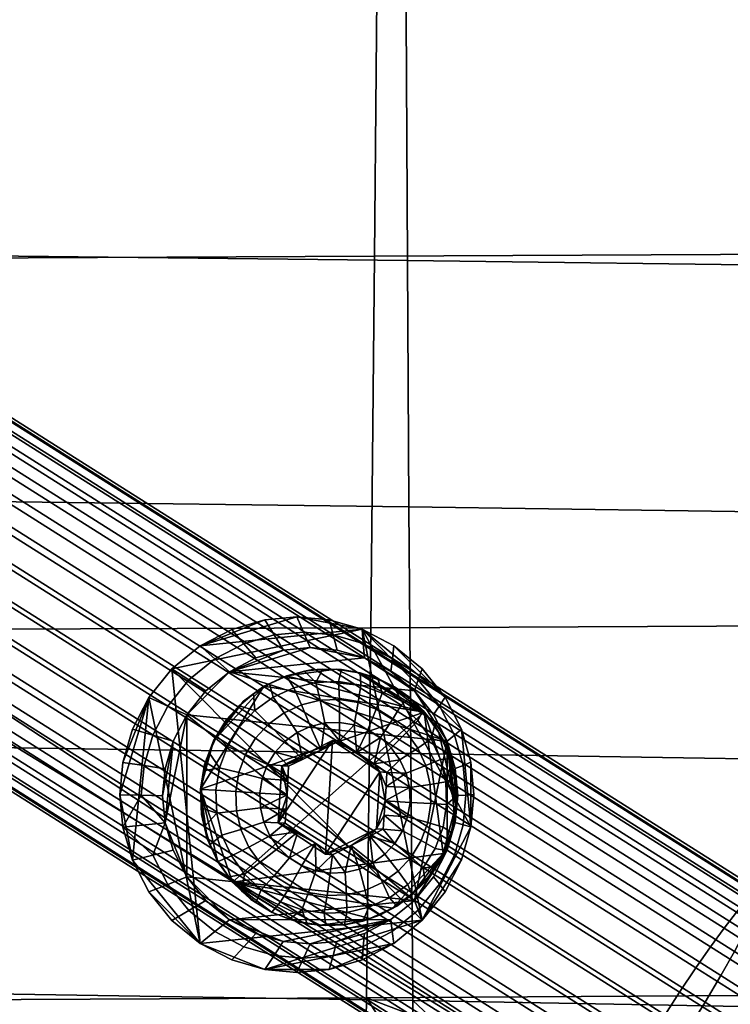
# Model space of a CAD drawing. Header units: millimetres. Extents: x -236 to 236, y -200 to 289.
# Tile 33 of 189: x 108 to 144, y -121 to -72. Entities that reach past the tile are written whole.
import ezdxf

# ---------------------------------------------------------------- set-up
doc = ezdxf.new("R2010")
doc.units = ezdxf.units.MM
doc.layers.add('podnoz', color=7, linetype='Continuous')
doc.layers.add('sedak', color=7, linetype='Continuous')

msp = doc.modelspace()

# ---------------------------------------------------------------- meshes
at = {"layer": 'podnoz'}
mesh = msp.add_polyface(dxfattribs=at)
corners = [(42.307, 122.312, 736.688), (70.488, 151.127, 735.275), (71.395, 150.207, 734.59), (43.213, 121.392, 736.004), (41.466, 123.181, 737.657), (69.648, 151.997, 736.244), (40.756, 123.936, 738.894), (68.938, 152.752, 737.481), (41.644, 123.562, 748.963), (69.825, 152.378, 747.55), (69.103, 153.026, 746.342), (40.921, 124.21, 747.755), (42.554, 122.723, 749.998), (70.736, 151.539, 748.584), (23.134, 85.006, 744.64), (51.315, 113.822, 743.227), (51.261, 113.955, 744.834), (23.079, 85.139, 746.248), (22.968, 85.093, 743.102), (51.149, 113.909, 741.689), (50.967, 114.319, 746.414), (22.785, 85.503, 747.828), (45.906, 119.512, 751.373), (74.088, 148.328, 749.96), (72.935, 149.449, 749.828), (44.753, 120.633, 751.242), (47.002, 118.431, 751.194), (75.184, 147.247, 749.781), (71.793, 150.543, 749.363), (43.611, 121.727, 750.777), (48.895, 116.525, 750.071), (77.077, 145.341, 748.658), (76.17, 146.261, 749.342), (47.988, 117.445, 750.756), (49.735, 115.656, 749.103), (77.917, 144.472, 747.689), (79.148, 143.135, 745.001), (78.627, 143.717, 746.452), (50.445, 114.901, 747.866), (79.497, 142.638, 741.813), (79.442, 142.771, 743.421), (79.331, 142.725, 740.275), (50.281, 114.627, 739.005), (78.462, 143.443, 737.591), (78.983, 142.996, 738.882), (50.802, 114.18, 740.295), (49.558, 115.275, 737.797), (77.739, 144.091, 736.383), (47.59, 117.11, 735.983), (75.772, 145.926, 734.57), (76.829, 144.93, 735.348), (48.647, 116.114, 736.762), (46.449, 118.204, 735.518), (74.63, 147.02, 734.105), (44.2, 120.406, 735.566), (72.381, 149.221, 734.152), (73.477, 148.141, 733.973), (45.295, 119.325, 735.386), (189.619, -144.835, 317.975), (189.233, -144.839, 320), (185.005, 221.021, 320), (185.392, 221.025, 317.975), (190.129, -144.829, 316.99), (185.902, 221.031, 316.99), (191.723, -144.81, 315.397), (190.844, -144.821, 316.111), (186.616, 221.04, 316.111), (187.496, 221.05, 315.397), (192.709, -144.799, 314.886), (188.48, 221.061, 314.886), (196.758, -144.752, 314.886), (194.732, -144.776, 314.5), (190.505, 221.084, 314.5), (192.529, 221.108, 314.886), (197.742, -144.741, 315.397), (193.515, 221.119, 315.397), (199.336, -144.722, 316.99), (198.621, -144.731, 316.111), (194.395, 221.129, 316.111), (195.108, 221.138, 316.99), (199.847, -144.717, 317.975), (195.619, 221.144, 317.975), (199.847, -144.717, 322.025), (200.232, -144.712, 320), (196.005, 221.148, 320), (195.619, 221.144, 322.025), (199.336, -144.722, 323.01), (195.108, 221.138, 323.01), (197.742, -144.741, 324.603), (198.621, -144.731, 323.889), (194.395, 221.129, 323.889), (193.515, 221.119, 324.603), (196.758, -144.752, 325.114), (192.529, 221.108, 325.114), (192.709, -144.799, 325.114), (194.732, -144.776, 325.5), (190.505, 221.084, 325.5), (188.48, 221.061, 325.114), (191.723, -144.81, 324.603), (187.496, 221.05, 324.603), (190.129, -144.829, 323.01), (190.844, -144.821, 323.889), (186.616, 221.04, 323.889), (185.902, 221.031, 323.01), (189.619, -144.835, 322.025), (185.392, 221.025, 322.025)]
mesh.append_faces([[corners[k] for k in face] for face in [(0, 1, 2, 3), (4, 5, 1, 0), (6, 7, 5, 4), (8, 9, 10, 11), (12, 13, 9, 8), (14, 15, 16, 17), (18, 19, 15, 14), (17, 16, 20, 21), (22, 23, 24, 25), (26, 27, 23, 22), (25, 24, 28, 29), (29, 28, 13, 12), (30, 31, 32, 33), (34, 35, 31, 30), (20, 36, 37, 38), (38, 37, 35, 34), (33, 32, 27, 26), (15, 39, 40, 16), (19, 41, 39, 15), (42, 43, 44, 45), (46, 47, 43, 42), (45, 44, 41, 19), (48, 49, 50, 51), (52, 53, 49, 48), (54, 55, 56, 57), (3, 2, 55, 54), (57, 56, 53, 52), (51, 50, 47, 46), (36, 20, 16, 40), (58, 59, 60, 61), (62, 58, 61, 63), (64, 65, 66, 67), (68, 64, 67, 69), (65, 62, 63, 66), (70, 71, 72, 73), (74, 70, 73, 75), (76, 77, 78, 79), (80, 76, 79, 81), (77, 74, 75, 78), (71, 68, 69, 72), (82, 83, 84, 85), (86, 82, 85, 87), (88, 89, 90, 91), (92, 88, 91, 93), (89, 86, 87, 90), (94, 95, 96, 97), (98, 94, 97, 99), (100, 101, 102, 103), (59, 104, 105, 60), (104, 100, 103, 105), (101, 98, 99, 102), (95, 92, 93, 96), (83, 80, 81, 84)]])
mesh = msp.add_polyface(dxfattribs=at)
corners = [(58.332, 126.798, 752.892), (56.664, 127.279, 752.738), (57.202, 127.677, 748.972), (58.731, 127.236, 749.113), (59.965, 126.648, 753.017), (60.228, 127.098, 749.228), (63.274, 127.277, 753.196), (61.6, 126.797, 753.118), (61.727, 127.235, 749.321), (63.261, 127.674, 749.393), (64.887, 128.108, 753.242), (64.74, 128.437, 749.434), (55.061, 128.112, 752.56), (55.732, 128.44, 748.809), (56.404, 128.768, 745.059), (57.74, 128.074, 745.207), (59.13, 127.673, 745.335), (60.491, 127.548, 745.44), (61.854, 127.672, 745.524), (63.249, 128.072, 745.589), (64.593, 128.765, 745.627), (56.664, 127.279, 752.738), (53.632, 129.278, 752.368), (55.061, 128.112, 752.56), (58.332, 126.798, 752.892), (52.474, 130.713, 752.173), (59.965, 126.648, 753.017), (61.6, 126.797, 753.118), (63.274, 127.277, 753.196), (64.887, 128.108, 753.242), (66.329, 129.273, 753.249), (123.656, -101.975, 780.15), (125.324, -102.456, 780.303), (125.384, -103.181, 776.548), (123.854, -102.74, 776.408), (122.025, -101.826, 780.003), (122.359, -102.603, 776.273), (126.93, -103.29, 780.453), (126.855, -103.946, 776.686), (120.394, -101.977, 779.858), (120.864, -102.742, 776.14), (118.725, -102.46, 779.712), (119.334, -103.184, 776.007), (117.119, -103.296, 779.574), (117.862, -103.951, 775.881), (125.443, -103.906, 772.794), (124.053, -103.505, 772.666), (122.693, -103.381, 772.544), (121.334, -103.507, 772.423), (119.943, -103.909, 772.302), (117.119, -103.296, 779.574), (120.394, -101.977, 779.858), (118.725, -102.46, 779.712), (122.025, -101.826, 780.003), (125.324, -102.456, 780.303), (123.656, -101.975, 780.15), (58.36, 128.391, 734.93), (63.312, 128.083, 735.298), (64.471, 128.611, 735.336), (62.074, 127.79, 735.235), (59.549, 127.947, 735.048), (57.283, 129.058, 734.802), (60.803, 127.744, 735.151), (64.471, 128.611, 735.336), (63.312, 128.083, 735.298), (63.844, 128.236, 734.82), (64.684, 128.678, 734.843), (62.074, 127.79, 735.235), (62.02, 127.739, 734.733), (62.95, 127.921, 734.783), (60.803, 127.744, 735.151), (59.549, 127.947, 735.048), (60.133, 127.788, 734.598), (61.074, 127.694, 734.671), (58.36, 128.391, 734.93), (58.342, 128.377, 734.427), (59.215, 128.017, 734.516), (57.283, 129.058, 734.802), (57.531, 128.861, 734.332), (60.966, 128.225, 733.359), (61.106, 129.034, 732.149), (62.078, 129.069, 732.214), (62.115, 128.266, 733.435), (59.833, 128.408, 733.265), (60.147, 129.189, 732.071), (62.02, 127.739, 734.733), (61.074, 127.694, 734.671), (63.235, 128.531, 733.492), (62.95, 127.921, 734.783), (64.283, 129.008, 733.526), (64.684, 128.678, 734.843), (63.844, 128.236, 734.82), (60.133, 127.788, 734.598), (59.215, 128.017, 734.516), (58.342, 128.377, 734.427), (58.758, 128.809, 733.159)]
mesh.append_faces([[corners[k] for k in face] for face in [(0, 1, 2, 3), (4, 0, 3, 5), (6, 7, 8, 9), (10, 6, 9, 11), (7, 4, 5, 8), (1, 12, 13, 2), (2, 13, 14, 15), (5, 3, 16, 17), (9, 8, 18, 19), (11, 9, 19, 20), (8, 5, 17, 18), (3, 2, 15, 16), (21, 22, 23, 23), (24, 25, 21, 21), (24, 26, 27, 27), (28, 29, 30, 30), (27, 28, 24, 24), (24, 28, 30, 30), (31, 32, 33, 34), (35, 31, 34, 36), (32, 37, 38, 33), (39, 35, 36, 40), (41, 39, 40, 42), (43, 41, 42, 44), (34, 33, 45, 46), (40, 36, 47, 48), (42, 40, 48, 49), (36, 34, 46, 47), (50, 51, 52, 52), (50, 53, 51, 51), (54, 55, 53, 53), (54, 53, 50, 50), (56, 57, 58, 58), (56, 59, 57, 57), (59, 56, 60, 60), (56, 58, 61, 61), (60, 62, 59, 59), (63, 64, 65, 66), (64, 67, 68, 69), (70, 71, 72, 73), (71, 74, 75, 76), (67, 70, 73, 68), (74, 77, 78, 75), (64, 69, 65, 65), (76, 72, 71, 71), (79, 80, 81, 82), (83, 84, 80, 79), (82, 85, 86, 79), (87, 88, 85, 82), (89, 90, 91, 87), (79, 86, 92, 83), (88, 87, 91, 91), (92, 93, 83, 83), (94, 95, 83, 93)]])
mesh = msp.add_polyface(dxfattribs=at)
corners = [(137.143, -129.135, 770.515), (78.162, -91.865, 764.414), (78.558, -91.494, 762.858), (137.539, -128.763, 768.959), (136.919, -129.223, 772.145), (77.938, -91.953, 766.044), (79.095, -90.87, 761.47), (138.077, -128.14, 767.57), (136.997, -128.595, 775.228), (78.016, -91.325, 769.127), (77.894, -91.761, 767.646), (136.875, -129.031, 773.747), (137.256, -127.972, 776.525), (78.275, -90.702, 770.424), (138.19, -126.138, 778.705), (79.208, -88.868, 772.604), (78.666, -89.895, 771.579), (137.647, -127.164, 777.679), (138.874, -124.922, 779.516), (79.893, -87.652, 773.415), (19.577, -54.224, 756.757), (20.114, -53.601, 755.369), (18.957, -54.684, 759.943), (19.181, -54.596, 758.313), (19.294, -53.433, 764.323), (19.035, -54.056, 763.027), (19.685, -52.625, 765.478), (20.912, -50.383, 767.315), (20.228, -51.599, 766.503), (80.688, -86.307, 773.939), (21.708, -49.038, 767.838), (139.67, -123.577, 780.04), (18.912, -54.492, 761.545), (140.53, -122.185, 780.233), (81.548, -84.915, 774.133), (141.399, -120.832, 780.095), (82.417, -83.562, 773.994), (142.97, -118.525, 779), (83.988, -81.256, 772.899), (83.244, -82.325, 773.562), (142.225, -119.595, 779.663), (24.263, -45.056, 767.461), (23.437, -46.293, 767.894), (25.007, -43.986, 766.798), (22.567, -47.645, 768.032), (142.696, -121.333, 764.49), (83.715, -84.064, 758.389), (84.511, -82.719, 758.912), (143.492, -119.988, 765.013), (140.967, -124.078, 764.434), (81.986, -86.809, 758.333), (82.855, -85.456, 758.195), (141.836, -122.726, 764.296), (139.396, -126.385, 765.529), (80.415, -89.115, 759.429), (81.16, -88.046, 758.766), (140.141, -125.316, 764.867), (85.308, -79.501, 770.858), (26.327, -42.231, 764.757), (25.692, -43.048, 765.911), (84.673, -80.318, 772.011), (85.846, -78.878, 769.47), (26.865, -41.608, 763.369), (86.242, -78.506, 767.914), (27.261, -41.236, 761.813), (86.51, -78.61, 764.682), (27.529, -41.34, 758.581), (27.485, -41.148, 760.183), (86.466, -78.418, 766.284), (86.388, -79.046, 763.2), (27.407, -41.776, 757.099), (85.738, -80.476, 760.749), (26.757, -43.207, 754.648), (27.147, -42.4, 755.803), (86.128, -79.669, 761.904), (85.195, -81.503, 759.723), (26.214, -44.233, 753.623), (24.734, -46.794, 752.288), (25.53, -45.449, 752.812), (23.874, -48.187, 752.094), (22.179, -50.776, 752.665), (23.005, -49.539, 752.232), (21.434, -51.846, 753.328), (79.73, -90.054, 760.316), (138.712, -127.323, 766.417), (20.75, -52.784, 754.215)]
mesh.append_faces([[corners[k] for k in face] for face in [(0, 1, 2, 3), (4, 5, 1, 0), (3, 2, 6, 7), (8, 9, 10, 11), (12, 13, 9, 8), (14, 15, 16, 17), (18, 19, 15, 14), (17, 16, 13, 12), (11, 10, 5, 4), (2, 20, 21, 6), (5, 22, 23, 1), (1, 23, 20, 2), (13, 24, 25, 9), (16, 26, 24, 13), (19, 27, 28, 15), (29, 30, 27, 19), (19, 18, 31, 29), (15, 28, 26, 16), (9, 25, 32, 10), (33, 34, 29, 31), (35, 36, 34, 33), (37, 38, 39, 40), (40, 39, 36, 35), (39, 41, 42, 36), (38, 43, 41, 39), (36, 42, 44, 34), (45, 46, 47, 48), (49, 50, 51, 52), (53, 54, 55, 56), (56, 55, 50, 49), (52, 51, 46, 45), (34, 44, 30, 29), (57, 58, 59, 60), (61, 62, 58, 57), (63, 64, 62, 61), (60, 59, 43, 38), (65, 66, 67, 68), (69, 70, 66, 65), (71, 72, 73, 74), (75, 76, 72, 71), (74, 73, 70, 69), (46, 77, 78, 47), (51, 79, 77, 46), (55, 80, 81, 50), (54, 82, 80, 55), (50, 81, 79, 51), (47, 78, 76, 75), (64, 63, 68, 67), (6, 83, 84, 84), (6, 85, 83, 83), (54, 84, 83, 83), (54, 83, 85, 85)]])
mesh = msp.add_polyface(dxfattribs=at)
corners = [(144.956, -126.6, 764.402), (145.804, -125.234, 764.264), (147.768, -126.476, 763.918), (146.93, -127.849, 764.054), (144.198, -127.88, 764.834), (146.206, -129.151, 764.48), (143.559, -129.016, 765.496), (145.619, -130.32, 765.133), (140.864, -128.684, 766.52), (141.478, -127.701, 765.629), (143.015, -130.044, 766.382), (141.321, -128.117, 778.854), (140.697, -129.092, 777.825), (143.744, -131.019, 777.63), (144.451, -130.096, 778.654), (142.07, -126.942, 779.669), (145.265, -128.962, 779.464), (142.908, -125.624, 780.194), (146.144, -127.67, 779.987), (143.784, -124.241, 780.389), (147.036, -126.297, 780.181), (144.642, -122.882, 780.25), (147.883, -124.931, 780.043), (145.435, -121.623, 779.816), (148.641, -123.651, 779.611), (144.696, -122.597, 764.585), (145.534, -121.279, 765.111), (147.575, -122.569, 764.98), (146.695, -123.861, 764.457), (143.821, -123.98, 764.391), (142.962, -125.339, 764.529), (142.17, -126.598, 764.963), (138.712, -127.323, 766.417), (139.396, -126.385, 765.529), (139.894, -130.251, 769.071), (137.539, -128.763, 768.959), (138.077, -128.14, 767.57), (140.32, -129.558, 767.677), (137.647, -127.164, 777.679), (137.256, -127.972, 776.525), (140.214, -129.841, 776.666), (138.874, -124.922, 779.516), (138.19, -126.138, 778.705), (140.53, -122.185, 780.233), (139.67, -123.577, 780.04), (142.225, -119.595, 779.663), (141.399, -120.832, 780.095), (136.997, -128.595, 775.228), (139.851, -130.399, 775.364), (146.126, -120.52, 779.151), (142.97, -118.525, 779), (147.284, -118.663, 777.102), (144.29, -116.771, 776.959), (143.654, -117.587, 778.112), (146.74, -119.538, 778.259), (147.983, -117.52, 774.146), (145.223, -115.776, 774.015), (144.827, -116.147, 775.571), (147.711, -117.97, 775.708), (147.391, -118.38, 768.113), (145.109, -116.939, 768.004), (145.369, -116.316, 769.301), (147.753, -117.823, 769.415), (146.283, -120.104, 765.925), (144.176, -118.772, 765.824), (144.719, -117.746, 766.85), (146.908, -119.129, 766.954), (142.696, -121.333, 764.49), (143.492, -119.988, 765.013), (140.967, -124.078, 764.434), (141.836, -122.726, 764.296), (140.141, -125.316, 764.867), (80.415, -89.115, 759.429), (79.095, -90.87, 761.47), (84.673, -80.318, 772.011), (83.988, -81.256, 772.899), (85.846, -78.878, 769.47), (85.308, -79.501, 770.858), (86.242, -78.506, 767.914), (145.491, -115.879, 770.783), (86.51, -78.61, 764.682), (86.466, -78.418, 766.284), (145.447, -115.687, 772.384), (86.388, -79.046, 763.2), (85.738, -80.476, 760.749), (86.128, -79.669, 761.904), (85.195, -81.503, 759.723), (84.511, -82.719, 758.912)]
mesh.append_faces([[corners[k] for k in face] for face in [(0, 1, 2, 3), (4, 0, 3, 5), (6, 4, 5, 7), (8, 9, 6, 10), (11, 12, 13, 14), (15, 11, 14, 16), (17, 15, 16, 18), (19, 17, 18, 20), (21, 19, 20, 22), (23, 21, 22, 24), (25, 26, 27, 28), (29, 25, 28, 1), (30, 29, 1, 0), (31, 30, 0, 4), (9, 31, 4, 6), (8, 32, 33, 9), (34, 35, 36, 37), (37, 36, 32, 8), (12, 38, 39, 40), (15, 41, 42, 11), (11, 42, 38, 12), (19, 43, 44, 17), (23, 45, 46, 21), (21, 46, 43, 19), (17, 44, 41, 15), (40, 39, 47, 48), (49, 50, 45, 23), (51, 52, 53, 54), (55, 56, 57, 58), (58, 57, 52, 51), (59, 60, 61, 62), (63, 64, 65, 66), (25, 67, 68, 26), (26, 68, 64, 63), (30, 69, 70, 29), (9, 33, 71, 31), (31, 71, 69, 30), (29, 70, 67, 25), (66, 65, 60, 59), (54, 53, 50, 49), (72, 33, 32, 32), (73, 32, 36, 36), (53, 74, 75, 50), (57, 76, 77, 52), (56, 78, 76, 57), (79, 80, 81, 82), (61, 83, 80, 79), (82, 81, 78, 56), (52, 77, 74, 53), (65, 84, 85, 60), (60, 85, 83, 61), (64, 86, 84, 65), (68, 87, 86, 64)]])
mesh = msp.add_polyface(dxfattribs=at)
corners = [(113.689, -107.517, 779.298), (114.521, -105.905, 779.361), (115.481, -106.343, 775.685), (114.718, -107.821, 775.628), (113.06, -110.83, 779.266), (113.209, -109.193, 779.268), (114.278, -109.356, 775.599), (114.141, -110.858, 775.598), (115.747, -108.124, 771.957), (115.347, -109.52, 771.931), (116.44, -106.78, 772.009), (115.747, -108.124, 771.957), (115.222, -110.885, 771.93), (115.347, -109.52, 771.931), (115.347, -112.249, 771.951), (116.44, -106.78, 772.009), (118.605, -104.606, 772.187), (129.638, -108.116, 773.201), (127.974, -116.181, 773.111), (113.209, -109.193, 779.268), (114.521, -105.905, 779.361), (113.689, -107.517, 779.298), (113.06, -110.83, 779.266), (128.361, -117.186, 780.683), (125.324, -102.456, 780.303), (115.686, -104.465, 779.455), (120.348, -105.341, 762.069), (119.319, -106.087, 761.983), (117.789, -108.106, 761.86), (117.346, -109.3, 761.83), (117.144, -110.558, 761.821), (118.455, -107.021, 761.912), (128.458, -106.65, 762.805), (117.144, -110.558, 761.821), (117.346, -109.3, 761.83), (117.315, -109.621, 761.327), (117.188, -110.562, 761.323), (117.969, -107.846, 761.373), (117.578, -108.71, 761.344), (117.789, -108.106, 761.86), (118.455, -107.021, 761.912), (119.319, -106.087, 761.983), (119.104, -106.334, 761.463), (118.482, -107.048, 761.413), (121.599, -109.394, 757.822), (122.3, -109.05, 757.753), (121.253, -109.366, 761.678), (123.249, -108.577, 757.812), (123.828, -108.078, 761.899), (121.565, -110.111, 757.702), (121.599, -109.394, 757.822), (121.253, -109.366, 761.678), (121.524, -110.836, 757.662), (118.103, -109.472, 760.136), (119.076, -109.71, 759.073), (118.921, -110.673, 759.066), (117.919, -110.609, 760.128), (119.415, -108.797, 759.096), (120.528, -109.308, 758.246), (120.268, -110.01, 758.228), (118.503, -108.392, 760.164), (119.924, -107.967, 759.136), (120.92, -108.67, 758.276), (119.105, -107.411, 760.211), (120.585, -107.253, 759.19), (121.428, -108.121, 758.318), (119.887, -106.567, 760.275), (121.373, -106.681, 759.256), (122.033, -107.682, 758.369), (120.817, -105.892, 760.353), (122.255, -106.275, 759.332), (122.712, -107.37, 758.427), (123.2, -106.05, 759.415), (123.438, -107.196, 758.491), (121.565, -110.111, 757.702), (122.3, -109.05, 757.753), (121.599, -109.394, 757.822), (117.188, -110.562, 761.323), (117.315, -109.621, 761.327), (117.969, -107.846, 761.373), (118.482, -107.048, 761.413), (117.578, -108.71, 761.344), (123.249, -108.577, 757.812), (119.104, -106.334, 761.463)]
mesh.append_faces([[corners[k] for k in face] for face in [(0, 1, 2, 3), (4, 5, 6, 7), (5, 0, 3, 6), (6, 3, 8, 9), (3, 2, 10, 8), (11, 12, 13, 13), (14, 12, 11, 11), (14, 11, 15, 15), (15, 16, 17, 17), (17, 18, 15, 15), (19, 20, 21, 21), (20, 19, 22, 22), (23, 24, 25, 25), (26, 27, 28, 28), (28, 29, 30, 30), (28, 27, 31, 31), (30, 26, 28, 28), (30, 32, 26, 26), (33, 34, 35, 36), (37, 38, 39, 39), (38, 34, 39, 39), (40, 41, 42, 43), (34, 38, 35, 35), (39, 40, 43, 37), (44, 45, 46, 46), (47, 46, 45, 45), (46, 47, 48, 48), (49, 50, 51, 51), (51, 52, 49, 49), (53, 54, 55, 56), (57, 58, 59, 54), (60, 57, 54, 53), (61, 62, 58, 57), (63, 61, 57, 60), (64, 65, 62, 61), (66, 64, 61, 63), (67, 68, 65, 64), (69, 67, 64, 66), (70, 71, 68, 67), (72, 73, 71, 70), (59, 58, 74, 74), (62, 75, 76, 76), (76, 58, 62, 62), (62, 65, 75, 75), (74, 58, 76, 76), (56, 77, 78, 53), (60, 79, 80, 63), (53, 81, 79, 60), (75, 65, 68, 68), (82, 68, 71, 71), (63, 80, 83, 66), (82, 75, 68, 68), (71, 73, 82, 82), (78, 81, 53, 53)]])
mesh = msp.add_polyface(dxfattribs=at)
corners = [(128.363, -104.458, 780.59), (129.527, -105.897, 780.704), (129.236, -106.335, 776.917), (128.169, -105.017, 776.811), (126.93, -103.29, 780.453), (126.855, -103.946, 776.686), (115.686, -104.465, 779.455), (117.119, -103.296, 779.574), (117.862, -103.951, 775.881), (116.548, -105.023, 775.771), (114.521, -105.905, 779.361), (115.481, -106.343, 775.685), (128.945, -106.773, 773.129), (127.975, -105.575, 773.033), (125.384, -103.181, 776.548), (126.781, -104.601, 772.919), (125.443, -103.906, 772.794), (118.605, -104.606, 772.187), (117.411, -105.58, 772.087), (116.44, -106.78, 772.009), (119.334, -103.184, 776.007), (119.943, -103.909, 772.302), (118.605, -104.606, 772.187), (116.44, -106.78, 772.009), (117.411, -105.58, 772.087), (119.943, -103.909, 772.302), (121.334, -103.507, 772.423), (122.693, -103.381, 772.544), (125.443, -103.906, 772.794), (126.781, -104.601, 772.919), (127.975, -105.575, 773.033), (124.053, -103.505, 772.666), (125.324, -102.456, 780.303), (117.119, -103.296, 779.574), (115.686, -104.465, 779.455), (126.93, -103.29, 780.453), (129.527, -105.897, 780.704), (130.359, -107.509, 780.791), (130.838, -112.459, 780.87), (128.363, -104.458, 780.59), (126.448, -105.114, 762.614), (128.458, -106.65, 762.805), (127.528, -105.782, 762.715), (125.259, -104.67, 762.504), (124.006, -104.468, 762.39), (121.502, -104.81, 762.169), (120.348, -105.341, 762.069), (122.737, -104.515, 762.277), (119.319, -106.087, 761.983), (120.348, -105.341, 762.069), (120.625, -105.214, 761.591), (119.824, -105.718, 761.523), (121.502, -104.81, 762.169), (121.491, -104.833, 761.666), (122.737, -104.515, 762.277), (124.006, -104.468, 762.39), (124.286, -104.491, 761.913), (123.341, -104.467, 761.829), (125.259, -104.67, 762.504), (125.217, -104.652, 761.998), (122.403, -104.582, 761.746), (126.448, -105.114, 762.614), (127.528, -105.782, 762.715), (127.735, -105.915, 762.233), (126.96, -105.372, 762.159), (128.458, -106.65, 762.805), (128.423, -106.565, 762.299), (126.115, -104.948, 762.081), (119.104, -106.334, 761.463), (121.86, -105.412, 760.443), (122.255, -106.275, 759.332), (121.373, -106.681, 759.256), (120.817, -105.892, 760.353), (122.977, -105.146, 760.541), (123.2, -106.05, 759.415), (124.124, -105.103, 760.643), (124.17, -106.014, 759.502), (125.257, -105.286, 760.746), (125.129, -106.169, 759.589), (126.332, -105.687, 760.845), (126.039, -106.508, 759.672), (121.491, -104.833, 761.666), (122.403, -104.582, 761.746), (120.625, -105.214, 761.591), (119.887, -106.567, 760.275), (119.824, -105.718, 761.523), (123.341, -104.467, 761.829), (124.286, -104.491, 761.913), (119.104, -106.334, 761.463), (125.217, -104.652, 761.998), (126.115, -104.948, 762.081), (126.96, -105.372, 762.159), (127.735, -105.915, 762.233), (127.309, -106.291, 760.937)]
mesh.append_faces([[corners[k] for k in face] for face in [(0, 1, 2, 3), (4, 0, 3, 5), (6, 7, 8, 9), (10, 6, 9, 11), (3, 2, 12, 13), (14, 5, 15, 16), (9, 8, 17, 18), (11, 9, 18, 19), (8, 20, 21, 17), (13, 15, 5, 3), (22, 23, 24, 24), (22, 25, 26, 26), (26, 27, 22, 22), (28, 29, 30, 30), (28, 27, 31, 31), (22, 27, 28, 28), (28, 30, 22, 22), (32, 33, 34, 34), (35, 32, 36, 36), (32, 37, 36, 36), (38, 37, 32, 32), (36, 39, 35, 35), (40, 41, 42, 42), (43, 41, 40, 40), (43, 44, 41, 41), (44, 45, 41, 41), (41, 45, 46, 46), (45, 44, 47, 47), (48, 49, 50, 51), (49, 52, 53, 50), (54, 55, 56, 57), (55, 58, 59, 56), (52, 54, 60, 53), (61, 62, 63, 64), (62, 65, 66, 63), (58, 61, 67, 59), (48, 51, 68, 68), (54, 57, 60, 60), (64, 67, 61, 61), (69, 70, 71, 72), (73, 74, 70, 69), (75, 76, 74, 73), (77, 78, 76, 75), (79, 80, 78, 77), (69, 81, 82, 73), (72, 83, 81, 69), (84, 85, 83, 72), (73, 86, 87, 75), (88, 85, 84, 84), (86, 73, 82, 82), (75, 87, 89, 77), (90, 79, 77, 89), (79, 91, 92, 93), (79, 90, 91, 91)]])
mesh = msp.add_polyface(dxfattribs=at)
corners = [(130.838, -109.183, 780.846), (130.988, -110.821, 780.871), (130.575, -110.849, 777.07), (130.438, -109.348, 777.046), (130.359, -107.509, 780.791), (129.999, -107.812, 776.996), (129.527, -105.897, 780.704), (129.236, -106.335, 776.917), (130.038, -109.512, 773.247), (129.638, -108.116, 773.201), (128.945, -106.773, 773.129), (130.163, -110.877, 773.268), (130.038, -112.241, 773.267), (129.638, -108.116, 773.201), (127.975, -105.575, 773.033), (128.945, -106.773, 773.129), (118.605, -104.606, 772.187), (130.038, -109.512, 773.247), (128.361, -117.186, 780.683), (130.838, -112.459, 780.87), (125.324, -102.456, 780.303), (129.422, -113.806, 762.944), (130.067, -111.353, 762.984), (128.458, -106.65, 762.805), (129.729, -108.84, 762.935), (130.021, -110.08, 762.97), (129.201, -107.682, 762.879), (128.458, -106.65, 762.805), (129.201, -107.682, 762.879), (129.009, -107.309, 762.357), (128.423, -106.565, 762.299), (129.729, -108.84, 762.935), (129.828, -109.013, 762.443), (129.481, -108.131, 762.405), (130.021, -110.08, 762.97), (130.044, -109.937, 762.469), (124.173, -108.107, 758.043), (123.828, -108.078, 761.899), (123.249, -108.577, 757.812), (124.173, -108.107, 758.043), (125.059, -108.688, 757.975), (123.828, -108.078, 761.899), (126.224, -109.672, 762.125), (126.569, -109.7, 758.269), (125.938, -109.274, 758.081), (126.569, -109.7, 758.269), (126.536, -110.417, 758.149), (126.224, -109.672, 762.125), (124.17, -106.014, 759.502), (124.185, -107.169, 758.557), (123.438, -107.196, 758.491), (123.2, -106.05, 759.415), (125.129, -106.169, 759.589), (124.921, -107.287, 758.624), (126.039, -106.508, 759.672), (125.621, -107.548, 758.689), (126.865, -107.019, 759.75), (126.256, -107.942, 758.749), (127.309, -106.291, 760.937), (126.332, -105.687, 760.845), (127.576, -107.683, 759.819), (126.803, -108.451, 758.801), (128.149, -107.075, 761.018), (128.145, -108.473, 759.875), (127.24, -109.059, 758.845), (128.821, -108.009, 761.085), (128.548, -109.359, 759.918), (127.55, -109.74, 758.878), (129.298, -109.056, 761.136), (128.772, -110.307, 759.945), (127.722, -110.469, 758.899), (129.562, -110.177, 761.168), (124.173, -108.107, 758.043), (123.249, -108.577, 757.812), (125.059, -108.688, 757.975), (126.536, -110.417, 758.149), (126.569, -109.7, 758.269), (125.938, -109.274, 758.081), (127.735, -105.915, 762.233), (128.423, -106.565, 762.299), (129.481, -108.131, 762.405), (129.828, -109.013, 762.443), (129.009, -107.309, 762.357), (130.044, -109.937, 762.469)]
mesh.append_faces([[corners[k] for k in face] for face in [(0, 1, 2, 3), (4, 0, 3, 5), (6, 4, 5, 7), (5, 3, 8, 9), (7, 5, 9, 10), (11, 12, 13, 13), (13, 14, 15, 15), (16, 14, 13, 13), (13, 17, 11, 11), (18, 19, 20, 20), (21, 22, 23, 23), (24, 22, 25, 25), (26, 22, 24, 24), (22, 26, 23, 23), (27, 28, 29, 30), (28, 31, 32, 33), (31, 34, 35, 32), (28, 33, 29, 29), (36, 37, 38, 38), (39, 40, 41, 41), (42, 41, 40, 40), (43, 42, 44, 44), (40, 44, 42, 42), (45, 46, 47, 47), (48, 49, 50, 51), (52, 53, 49, 48), (54, 55, 53, 52), (56, 57, 55, 54), (58, 56, 54, 59), (60, 61, 57, 56), (62, 60, 56, 58), (63, 64, 61, 60), (65, 63, 60, 62), (66, 67, 64, 63), (68, 66, 63, 65), (69, 70, 67, 66), (71, 69, 66, 68), (72, 50, 49, 49), (73, 50, 72, 72), (74, 72, 53, 53), (75, 76, 67, 67), (64, 76, 77, 77), (77, 74, 57, 57), (72, 49, 53, 53), (74, 55, 57, 57), (55, 74, 53, 53), (77, 61, 64, 64), (67, 76, 64, 64), (61, 77, 57, 57), (58, 78, 79, 62), (65, 80, 81, 68), (62, 79, 82, 65), (68, 81, 83, 71), (65, 82, 80, 80)]])
mesh = msp.add_polyface(dxfattribs=at)
corners = [(114.141, -110.858, 775.598), (113.209, -112.468, 779.292), (113.06, -110.83, 779.266), (114.717, -113.894, 775.672), (113.688, -114.143, 779.347), (115.684, -117.193, 779.548), (114.52, -115.754, 779.433), (115.479, -115.371, 775.751), (116.547, -116.69, 775.857), (117.117, -118.361, 779.685), (117.86, -117.761, 775.982), (120.391, -119.676, 779.988), (118.723, -119.195, 779.835), (119.333, -118.525, 776.12), (120.862, -118.966, 776.26), (115.347, -112.249, 771.951), (115.747, -113.645, 771.997), (116.439, -114.988, 772.069), (117.41, -116.187, 772.165), (118.604, -117.16, 772.279), (119.942, -117.855, 772.404), (115.222, -110.885, 771.93), (114.278, -109.356, 775.599), (115.347, -109.52, 771.931), (116.439, -114.988, 772.069), (115.347, -112.249, 771.951), (116.44, -106.78, 772.009), (115.747, -113.645, 771.997), (118.604, -117.16, 772.279), (117.41, -116.187, 772.165), (121.332, -118.256, 772.531), (119.942, -117.855, 772.404), (127.974, -116.181, 773.111), (113.688, -114.143, 779.347), (114.521, -105.905, 779.361), (113.06, -110.83, 779.266), (115.686, -104.465, 779.455), (117.117, -118.361, 779.685), (114.52, -115.754, 779.433), (115.684, -117.193, 779.548), (113.209, -112.468, 779.292), (120.391, -119.676, 779.988), (118.723, -119.195, 779.835), (120.763, -116.797, 762.191), (118.753, -115.262, 761.999), (119.683, -116.129, 762.089), (118.01, -114.229, 761.925), (117.144, -110.558, 761.821), (117.482, -113.071, 761.87), (117.19, -111.832, 761.834), (119.683, -116.129, 762.089), (118.753, -115.262, 761.999), (119.209, -115.692, 761.541), (119.942, -116.29, 761.611), (118.01, -114.229, 761.925), (117.482, -113.071, 761.87), (117.629, -113.353, 761.383), (118.04, -114.208, 761.426), (117.19, -111.832, 761.834), (117.347, -112.448, 761.351), (118.57, -114.993, 761.479), (117.144, -110.558, 761.821), (117.188, -110.562, 761.323), (117.199, -111.511, 761.331), (119.076, -109.71, 759.073), (120.268, -110.01, 758.228), (120.149, -110.75, 758.223), (118.921, -110.673, 759.066), (118.703, -113.929, 760.223), (119.584, -113.482, 759.146), (120.152, -114.271, 759.203), (119.375, -114.862, 760.29), (118.226, -112.881, 760.172), (119.18, -112.595, 759.103), (118.956, -111.647, 759.076), (120.176, -111.499, 758.23), (120.348, -112.228, 758.251), (117.961, -111.76, 760.14), (117.919, -110.609, 760.128), (120.215, -115.646, 760.371), (119.942, -116.29, 761.611), (119.209, -115.692, 761.541), (118.57, -114.993, 761.479), (118.04, -114.208, 761.426), (117.629, -113.353, 761.383), (117.347, -112.448, 761.351), (117.199, -111.511, 761.331), (117.188, -110.562, 761.323)]
mesh.append_faces([[corners[k] for k in face] for face in [(0, 1, 2, 2), (3, 4, 1, 1), (5, 6, 7, 8), (9, 5, 8, 10), (6, 4, 3, 7), (11, 12, 13, 14), (12, 9, 10, 13), (3, 1, 15, 15), (7, 3, 16, 17), (10, 8, 18, 19), (13, 10, 19, 20), (8, 7, 17, 18), (0, 15, 1, 1), (15, 16, 3, 3), (21, 15, 0, 0), (0, 22, 23, 21), (24, 25, 26, 26), (24, 27, 25, 25), (28, 29, 24, 24), (30, 31, 28, 28), (32, 24, 26, 26), (33, 34, 35, 35), (36, 34, 37, 37), (33, 38, 37, 37), (38, 39, 37, 37), (33, 35, 40, 40), (41, 37, 42, 42), (37, 34, 33, 33), (43, 44, 45, 45), (46, 44, 47, 47), (47, 48, 46, 46), (47, 49, 48, 48), (50, 51, 52, 53), (54, 55, 56, 57), (55, 58, 59, 56), (51, 54, 57, 60), (58, 61, 62, 63), (51, 60, 52, 52), (58, 63, 59, 59), (64, 65, 66, 67), (68, 69, 70, 71), (72, 73, 69, 68), (74, 75, 76, 73), (77, 74, 73, 72), (67, 66, 75, 74), (78, 67, 74, 77), (79, 80, 81, 71), (71, 82, 83, 68), (72, 84, 85, 77), (68, 83, 84, 72), (77, 86, 87, 78), (71, 81, 82, 82), (77, 85, 86, 86)]])
mesh = msp.add_polyface(dxfattribs=at)
corners = [(122.022, -119.825, 780.135), (120.391, -119.676, 779.988), (120.862, -118.966, 776.26), (122.357, -119.103, 776.395), (123.653, -119.674, 780.28), (123.852, -118.964, 776.527), (121.332, -118.256, 772.531), (122.691, -118.38, 772.654), (124.051, -118.255, 772.775), (119.333, -118.525, 776.12), (119.942, -117.855, 772.404), (116.439, -114.988, 772.069), (127.974, -116.181, 773.111), (118.604, -117.16, 772.279), (126.779, -117.156, 773.011), (121.332, -118.256, 772.531), (115.686, -104.465, 779.455), (117.117, -118.361, 779.685), (128.361, -117.186, 780.683), (122.022, -119.825, 780.135), (123.653, -119.674, 780.28), (120.391, -119.676, 779.988), (121.253, -109.366, 761.678), (123.828, -108.078, 761.899), (121.076, -112.247, 761.683), (123.472, -113.841, 761.909), (125.708, -117.102, 762.636), (126.862, -116.571, 762.735), (118.753, -115.262, 761.999), (121.952, -117.241, 762.3), (123.205, -117.443, 762.414), (120.763, -116.797, 762.191), (128.458, -106.65, 762.805), (117.144, -110.558, 761.821), (123.205, -117.443, 762.414), (121.952, -117.241, 762.3), (122.545, -117.365, 761.852), (123.486, -117.457, 761.937), (120.763, -116.797, 762.191), (120.754, -116.775, 761.688), (121.628, -117.136, 761.769), (119.683, -116.129, 762.089), (119.942, -116.29, 761.611), (121.076, -112.247, 761.683), (123.472, -113.841, 761.909), (122.958, -113.29, 757.821), (121.421, -112.276, 757.827), (122.075, -112.703, 757.76), (121.421, -112.276, 757.827), (121.476, -111.561, 757.704), (121.076, -112.247, 761.683), (121.524, -110.836, 757.662), (121.253, -109.366, 761.678), (122.6, -115.786, 759.433), (122.977, -114.681, 758.505), (123.713, -114.8, 758.572), (123.558, -115.94, 759.52), (122.267, -116.652, 760.562), (123.4, -116.834, 760.665), (121.689, -115.446, 759.349), (122.277, -114.42, 758.44), (121.192, -116.25, 760.463), (120.863, -114.935, 759.271), (121.642, -114.027, 758.38), (120.215, -115.646, 760.371), (120.152, -114.271, 759.203), (121.095, -113.517, 758.328), (119.375, -114.862, 760.29), (119.584, -113.482, 759.146), (120.658, -112.909, 758.284), (119.18, -112.595, 759.103), (120.348, -112.228, 758.251), (120.268, -110.01, 758.228), (121.565, -110.111, 757.702), (121.524, -110.836, 757.662), (120.149, -110.75, 758.223), (122.958, -113.29, 757.821), (123.817, -113.869, 758.053), (121.476, -111.561, 757.704), (121.421, -112.276, 757.827), (122.075, -112.703, 757.76), (120.176, -111.499, 758.23), (123.486, -117.457, 761.937), (122.545, -117.365, 761.852), (121.628, -117.136, 761.769), (120.754, -116.775, 761.688), (119.942, -116.29, 761.611)]
mesh.append_faces([[corners[k] for k in face] for face in [(0, 1, 2, 3), (4, 0, 3, 5), (3, 2, 6, 7), (5, 3, 7, 8), (2, 9, 10, 6), (11, 12, 13, 13), (14, 15, 13, 13), (16, 17, 18, 18), (19, 20, 21, 21), (22, 23, 24, 24), (25, 24, 23, 23), (26, 27, 28, 28), (29, 30, 28, 28), (28, 31, 29, 29), (28, 32, 33, 33), (28, 30, 26, 26), (34, 35, 36, 37), (35, 38, 39, 40), (38, 41, 42, 39), (40, 36, 35, 35), (43, 44, 45, 45), (46, 43, 47, 47), (45, 47, 43, 43), (48, 49, 50, 50), (51, 50, 49, 49), (50, 51, 52, 52), (53, 54, 55, 56), (57, 53, 56, 58), (59, 60, 54, 53), (61, 59, 53, 57), (62, 63, 60, 59), (64, 62, 59, 61), (65, 66, 63, 62), (67, 65, 62, 64), (68, 69, 66, 65), (70, 71, 69, 68), (72, 73, 74, 74), (74, 75, 72, 72), (76, 77, 54, 54), (78, 79, 71, 71), (69, 79, 80, 80), (80, 76, 63, 63), (78, 81, 74, 74), (76, 60, 63, 63), (60, 76, 54, 54), (80, 66, 69, 69), (78, 71, 81, 81), (74, 81, 75, 75), (71, 79, 69, 69), (66, 80, 63, 63), (58, 82, 83, 57), (83, 84, 57, 57), (85, 61, 57, 84), (61, 85, 86, 64)]])
mesh = msp.add_polyface(dxfattribs=at)
corners = [(130.838, -112.459, 780.87), (130.358, -114.134, 780.839), (129.998, -113.886, 777.04), (130.438, -112.35, 777.068), (130.988, -110.821, 780.871), (130.575, -110.849, 777.07), (129.638, -113.638, 773.241), (130.038, -112.241, 773.267), (130.163, -110.877, 773.268), (130.438, -109.348, 777.046), (130.038, -109.512, 773.247), (129.638, -108.116, 773.201), (129.638, -113.638, 773.241), (127.974, -116.181, 773.111), (130.038, -112.241, 773.267), (130.838, -109.183, 780.846), (130.359, -107.509, 780.791), (130.838, -112.459, 780.87), (130.988, -110.821, 780.871), (126.224, -109.672, 762.125), (126.046, -112.553, 762.13), (123.472, -113.841, 761.909), (123.828, -108.078, 761.899), (129.422, -113.806, 762.944), (129.865, -112.611, 762.975), (130.067, -111.353, 762.984), (118.753, -115.262, 761.999), (128.458, -106.65, 762.805), (130.021, -110.08, 762.97), (130.124, -110.882, 762.483), (130.044, -109.937, 762.469), (130.067, -111.353, 762.984), (129.865, -112.611, 762.975), (129.87, -112.758, 762.474), (130.065, -111.83, 762.485), (129.422, -113.806, 762.944), (129.542, -113.648, 762.452), (126.495, -111.142, 758.11), (126.224, -109.672, 762.125), (126.536, -110.417, 758.149), (126.447, -111.867, 758.152), (126.392, -112.581, 758.274), (126.046, -112.553, 762.13), (126.392, -112.581, 758.274), (125.713, -112.927, 758.088), (126.046, -112.553, 762.13), (124.769, -113.401, 757.984), (123.817, -113.869, 758.053), (123.472, -113.841, 761.909), (123.817, -113.869, 758.053), (122.958, -113.29, 757.821), (123.472, -113.841, 761.909), (128.808, -111.281, 759.956), (127.749, -111.218, 758.906), (127.722, -110.469, 758.899), (128.772, -110.307, 759.945), (129.604, -111.328, 761.18), (129.562, -110.177, 761.168), (128.653, -112.244, 759.949), (127.63, -111.958, 758.901), (129.421, -112.466, 761.172), (128.314, -113.157, 759.925), (127.37, -112.66, 758.883), (129.021, -113.546, 761.144), (127.804, -113.987, 759.886), (126.978, -113.298, 758.853), (128.418, -114.526, 761.097), (127.143, -114.702, 759.832), (126.47, -113.847, 758.811), (126.536, -110.417, 758.149), (126.495, -111.142, 758.11), (127.55, -109.74, 758.878), (130.044, -109.937, 762.469), (130.124, -110.882, 762.483), (126.447, -111.867, 758.152), (126.392, -112.581, 758.274), (125.713, -112.927, 758.088), (125.865, -114.286, 758.76), (130.065, -111.83, 762.485), (129.87, -112.758, 762.474), (129.542, -113.648, 762.452), (125.186, -114.599, 758.702), (124.769, -113.401, 757.984)]
mesh.append_faces([[corners[k] for k in face] for face in [(0, 1, 2, 3), (4, 0, 3, 5), (3, 2, 6, 7), (5, 3, 7, 8), (9, 5, 8, 10), (11, 12, 13, 13), (11, 14, 12, 12), (15, 16, 17, 17), (17, 18, 15, 15), (19, 20, 21, 21), (22, 19, 21, 21), (23, 24, 25, 25), (26, 23, 27, 27), (28, 29, 30, 30), (29, 28, 31, 31), (31, 32, 33, 34), (32, 35, 36, 33), (29, 31, 34, 34), (37, 38, 39, 39), (40, 41, 42, 42), (42, 37, 40, 40), (38, 37, 42, 42), (43, 44, 45, 45), (46, 45, 44, 44), (47, 48, 46, 46), (45, 46, 48, 48), (49, 50, 51, 51), (52, 53, 54, 55), (56, 52, 55, 57), (58, 59, 53, 52), (60, 58, 52, 56), (61, 62, 59, 58), (63, 61, 58, 60), (64, 65, 62, 61), (66, 64, 61, 63), (67, 68, 65, 64), (69, 54, 70, 70), (69, 71, 54, 54), (57, 72, 73, 73), (56, 57, 73, 73), (70, 54, 53, 53), (53, 59, 70, 70), (74, 70, 59, 59), (74, 59, 62, 62), (62, 75, 74, 74), (65, 76, 75, 75), (76, 65, 68, 68), (68, 77, 76, 76), (62, 65, 75, 75), (56, 78, 79, 60), (60, 79, 80, 63), (77, 81, 82, 82), (82, 76, 77, 77), (73, 78, 56, 56)]])
mesh = msp.add_polyface(dxfattribs=at)
corners = [(125.322, -119.192, 780.426), (123.653, -119.674, 780.28), (123.852, -118.964, 776.527), (125.382, -118.522, 776.661), (126.928, -118.356, 780.563), (126.854, -117.756, 776.787), (124.051, -118.255, 772.775), (125.441, -117.853, 772.896), (126.779, -117.156, 773.011), (128.361, -117.186, 780.683), (128.167, -116.684, 776.897), (130.358, -114.134, 780.839), (129.526, -115.746, 780.777), (129.235, -115.364, 776.983), (129.998, -113.886, 777.04), (127.974, -116.181, 773.111), (128.944, -114.981, 773.189), (129.638, -113.638, 773.241), (122.691, -118.38, 772.654), (121.332, -118.256, 772.531), (126.779, -117.156, 773.011), (125.441, -117.853, 772.896), (124.051, -118.255, 772.775), (118.604, -117.16, 772.279), (127.974, -116.181, 773.111), (128.944, -114.981, 773.189), (129.638, -113.638, 773.241), (117.117, -118.361, 779.685), (120.391, -119.676, 779.988), (128.361, -117.186, 780.683), (123.653, -119.674, 780.28), (126.928, -118.356, 780.563), (125.322, -119.192, 780.426), (130.838, -112.459, 780.87), (130.358, -114.134, 780.839), (129.526, -115.746, 780.777), (127.892, -115.824, 762.822), (128.756, -114.891, 762.892), (129.422, -113.806, 762.944), (118.753, -115.262, 761.999), (126.862, -116.571, 762.735), (123.205, -117.443, 762.414), (124.473, -117.396, 762.527), (125.708, -117.102, 762.636), (128.756, -114.891, 762.892), (127.892, -115.824, 762.822), (127.847, -115.906, 762.316), (128.52, -115.239, 762.372), (126.862, -116.571, 762.735), (127.084, -116.467, 762.252), (129.422, -113.806, 762.944), (129.089, -114.481, 762.417), (129.542, -113.648, 762.452), (125.708, -117.102, 762.636), (126.249, -116.911, 762.181), (124.473, -117.396, 762.527), (124.43, -117.411, 762.022), (125.357, -117.228, 762.103), (123.205, -117.443, 762.414), (123.486, -117.457, 761.937), (127.637, -115.371, 761.033), (127.143, -114.702, 759.832), (127.804, -113.987, 759.886), (128.418, -114.526, 761.097), (126.356, -115.273, 759.765), (125.865, -114.286, 758.76), (126.47, -113.847, 758.811), (126.707, -116.046, 760.955), (125.473, -115.679, 759.689), (125.186, -114.599, 758.702), (125.663, -116.526, 760.865), (124.528, -115.904, 759.606), (124.459, -114.772, 758.638), (124.547, -116.792, 760.767), (123.558, -115.94, 759.52), (123.713, -114.8, 758.572), (123.4, -116.834, 760.665), (129.021, -113.546, 761.144), (129.542, -113.648, 762.452), (129.089, -114.481, 762.417), (127.847, -115.906, 762.316), (127.084, -116.467, 762.252), (128.52, -115.239, 762.372), (123.817, -113.869, 758.053), (124.769, -113.401, 757.984), (122.977, -114.681, 758.505), (124.43, -117.411, 762.022), (123.486, -117.457, 761.937), (125.357, -117.228, 762.103), (126.249, -116.911, 762.181)]
mesh.append_faces([[corners[k] for k in face] for face in [(0, 1, 2, 3), (4, 0, 3, 5), (3, 2, 6, 7), (5, 3, 7, 8), (9, 4, 5, 10), (11, 12, 13, 14), (10, 13, 12, 9), (13, 10, 15, 16), (14, 13, 16, 17), (10, 5, 8, 15), (18, 19, 20, 20), (20, 21, 22, 22), (20, 23, 24, 24), (25, 24, 26, 26), (22, 18, 20, 20), (27, 28, 29, 29), (28, 30, 31, 31), (31, 30, 32, 32), (28, 31, 29, 29), (33, 29, 34, 34), (34, 29, 35, 35), (36, 37, 38, 38), (39, 40, 38, 38), (38, 40, 36, 36), (41, 42, 43, 43), (44, 45, 46, 47), (45, 48, 49, 46), (50, 44, 51, 52), (48, 53, 54, 49), (53, 55, 56, 57), (55, 58, 59, 56), (47, 51, 44, 44), (53, 57, 54, 54), (60, 61, 62, 63), (64, 65, 66, 61), (67, 64, 61, 60), (68, 69, 65, 64), (70, 68, 64, 67), (71, 72, 69, 68), (73, 71, 68, 70), (74, 75, 72, 71), (76, 74, 71, 73), (77, 78, 79, 63), (60, 80, 81, 67), (63, 82, 80, 60), (83, 72, 75, 75), (84, 72, 83, 83), (69, 72, 84, 84), (83, 75, 85, 85), (79, 82, 63, 63), (73, 86, 87, 76), (70, 88, 86, 73), (67, 81, 89, 70), (88, 70, 89, 89)]])
at = {"layer": 'sedak'}
mesh = msp.add_polyface(dxfattribs=at)
corners = [(127.479, -58.991, 805.903), (127.375, -34.367, 803.875), (106.199, -34.27, 801.224), (106.28, -58.827, 803.461), (148.647, -59.183, 808.785), (148.514, -34.48, 807.002), (127.614, -83.783, 807.306), (106.385, -83.554, 805.118), (148.816, -84.052, 809.887), (127.694, -96.248, 807.706), (106.449, -95.987, 805.664), (148.915, -96.556, 810.115), (127.785, -108.741, 807.878), (106.521, -108.445, 805.998), (149.027, -109.089, 810.095), (127.891, -121.251, 807.796), (106.605, -120.915, 806.099), (149.156, -121.646, 809.794), (106.709, -133.411, 805.932), (85.3, -120.641, 804.707), (85.381, -133.099, 804.718), (128.019, -133.793, 807.411), (165.712, -29.526, 809.531), (164.844, -23.909, 808.941), (167.92, -46.452, 811.087), (160.58, -84.219, 811.489), (159.991, -96.734, 811.518), (166.375, -113.417, 812.026), (141.577, -134.071, 808.488), (147.647, -134.484, 808.987), (143.61, -136.194, 808.526), (139.466, -137.642, 808.093), (135.263, -138.885, 807.686), (161.598, -123.155, 811.039), (159.817, -125.455, 810.721), (158.386, -127.03, 810.48), (151.519, -132.431, 809.472), (155.13, -129.955, 809.975), (156.808, -128.548, 810.228), (161.395, -133.587, 810.002), (159.439, -135.294, 809.679), (155.251, -138.297, 809.051)]
mesh.append_faces([[corners[k] for k in face] for face in [(0, 1, 2, 3), (4, 5, 1, 0), (6, 0, 3, 7), (8, 4, 0, 6), (9, 6, 7, 10), (11, 8, 6, 9), (12, 9, 10, 13), (14, 11, 9, 12), (15, 12, 13, 16), (17, 14, 12, 15), (18, 16, 19, 20), (21, 15, 16, 18), (22, 23, 5, 5), (24, 5, 4, 4), (25, 4, 8, 8), (11, 26, 25, 8), (27, 26, 14, 14), (11, 14, 26, 26), (28, 15, 21, 21), (29, 28, 30, 30), (28, 31, 30, 30), (32, 28, 21, 21), (17, 15, 28, 28), (33, 17, 34, 34), (35, 34, 17, 17), (14, 17, 33, 33), (36, 37, 17, 17), (35, 17, 38, 38), (38, 17, 37, 37), (29, 36, 17, 17), (29, 17, 28, 28), (37, 39, 38, 38), (40, 37, 36, 41)]])
mesh = msp.add_polyface(dxfattribs=at)
corners = [(126.269, -46.006, 776.412), (101.657, -46.139, 773.598), (101.771, -27.399, 771.717), (126.402, -27.246, 774.697), (150.843, -45.845, 779.834), (150.992, -27.061, 778.321), (126.118, -64.779, 777.867), (101.529, -64.894, 775.245), (150.676, -64.64, 781.056), (125.949, -83.573, 778.919), (101.387, -83.675, 776.519), (150.485, -83.45, 781.839), (125.76, -102.375, 779.485), (101.229, -102.473, 777.338), (150.27, -102.257, 782.1), (125.539, -121.117, 779.491), (101.045, -121.24, 777.642), (150.018, -120.967, 781.745), (162.249, -120.883, 783.024), (174.753, -102.12, 785.183), (125.26, -139.875, 778.796), (100.814, -140.08, 777.329), (137.479, -139.757, 779.651), (149.867, -130.327, 781.281), (149.695, -139.628, 780.589), (162.09, -130.221, 782.439), (161.907, -139.489, 781.61), (125.093, -149.031, 778.155), (100.521, -158.495, 776.331), (124.902, -158.151, 777.305), (149.277, -157.735, 778.507), (137.09, -157.951, 777.877), (137.298, -148.877, 778.878), (149.5, -148.709, 779.672), (161.7, -148.529, 780.539), (113.706, -170.638, 775.547), (107.808, -171.485, 775.332), (119.591, -169.694, 775.793), (147.127, -163.274, 777.578), (159.49, -158.485, 778.928), (151.851, -161.654, 778.038), (155.707, -160.151, 778.463), (130.774, -167.558, 776.372), (136.582, -166.227, 776.743), (142.342, -164.712, 777.17), (125.194, -168.686, 776.063), (153.021, -165.121, 778.981), (160.938, -161.833, 779.904), (161.34, -163.1, 781.396), (153.342, -166.42, 780.466), (152.477, -163.393, 778.134), (160.264, -160.162, 779.042), (142.832, -166.496, 777.263)]
mesh.append_faces([[corners[k] for k in face] for face in [(0, 1, 2, 3), (4, 0, 3, 5), (6, 7, 1, 0), (8, 6, 0, 4), (9, 10, 7, 6), (11, 9, 6, 8), (12, 13, 10, 9), (14, 12, 9, 11), (15, 16, 13, 12), (17, 15, 12, 14), (14, 18, 17, 17), (19, 18, 14, 14), (20, 21, 16, 15), (22, 23, 24, 24), (23, 15, 17, 17), (15, 22, 20, 20), (22, 15, 23, 23), (25, 23, 17, 18), (26, 24, 23, 25), (27, 21, 20, 20), (28, 27, 29, 29), (21, 27, 28, 28), (30, 31, 32, 33), (33, 32, 22, 24), (32, 27, 20, 22), (31, 29, 27, 32), (34, 33, 24, 26), (35, 28, 29, 29), (35, 36, 28, 28), (37, 35, 29, 29), (31, 30, 38, 38), (30, 33, 39, 39), (30, 40, 38, 38), (40, 30, 41, 41), (42, 29, 31, 31), (42, 31, 43, 43), (38, 44, 31, 31), (44, 43, 31, 31), (45, 37, 29, 29), (39, 33, 34, 34), (39, 41, 30, 30), (46, 47, 48, 49), (50, 51, 47, 46), (50, 52, 38, 40), (51, 50, 41, 39), (40, 41, 50, 50)]])

doc.saveas('drawing.dxf')
